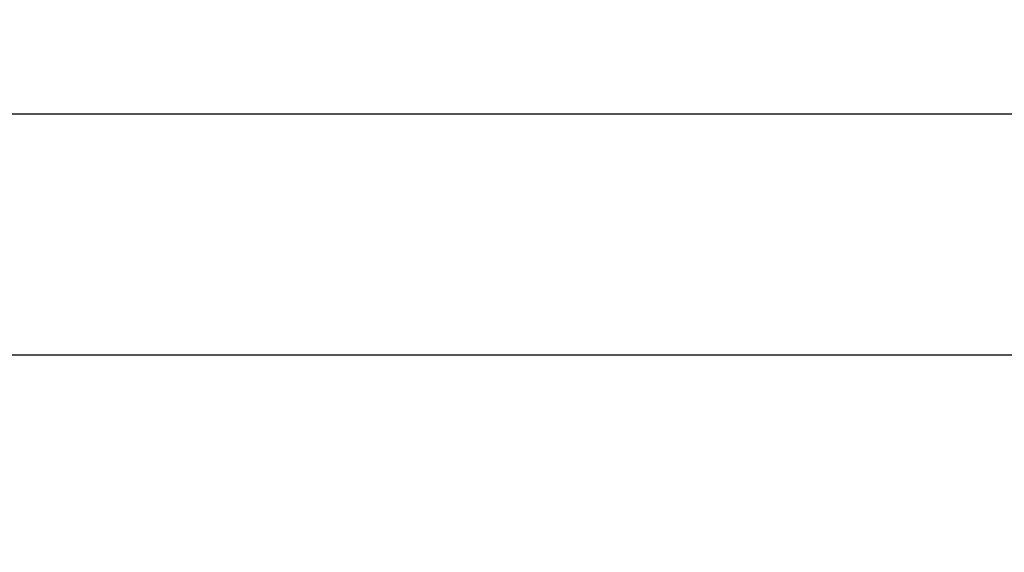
# Model space of a CAD drawing. Header units: millimetres. Extents: x 42 to 554, y 166 to 335.
# Tile 8 of 256: x 369.61 to 380.13, y 185.02 to 190.71. Entities that reach past the tile are written whole.
import ezdxf

# ---------------------------------------------------------------- set-up
doc = ezdxf.new("R2010")
doc.units = ezdxf.units.MM
doc.header["$LTSCALE"] = 30.734
doc.header["$PDMODE"] = 3
doc.header["$PDSIZE"] = 0.3125
doc.layers.get('0').update_dxf_attribs({"linetype": 'CONTINUOUS'})
doc.layers.get('Defpoints').update_dxf_attribs({"linetype": 'CONTINUOUS'})
doc.layers.add('Dim', color=6, linetype='CONTINUOUS', lineweight=13)
doc.styles.get("Standard").update_dxf_attribs({"font": 'txt', "width": 0.8})
doc.dimstyles.new('ISO-25_WS', dxfattribs={"dimscale": 1.8, "dimtxt": 2.5, "dimasz": 1.5, "dimexe": 1.25, "dimexo": 0.625, "dimtad": 1, "dimdsep": 46, "dimtxsty": 'Standard', "dimcen": 2.5, "dimadec": 0, "dimazin": 0, "dimtfac": 1, "dimtmove": 0, "dimatfit": 3, "dimfxl": 1, "dimtolj": 1, "dimtzin": 0, "dimarcsym": 0})

# ---------------------------------------------------------------- blocks, each defined once
blk = doc.blocks.new('*D38')
at = {"layer": 'Defpoints', "color": 0}
for p in [(353.244, 190.714), (389.419, 190.364), (389.419, 175.373)]:
    blk.add_point(p, dxfattribs=at)
at = {"layer": 'Dim', "color": 0, "lineweight": -2}
for p, q in [((353.244, 189.589), (353.244, 173.123)), ((389.419, 189.239), (389.419, 173.123)), ((355.944, 175.373), (386.719, 175.373))]:
    blk.add_line(p, q, dxfattribs=at)
at = {"layer": 'Dim', "color": 0}
for points in [[(355.944, 175.823), (355.944, 174.923), (353.244, 175.373)], [(386.719, 174.923), (386.719, 175.823), (389.419, 175.373)]]:
    blk.add_solid(points, dxfattribs=at)
at = {"layer": 'Dim', "color": 0, "insert": (371.332, 178.748), "char_height": 4.5, "attachment_point": 5}
blk.add_mtext('\\A1;36.2', dxfattribs=at)

msp = doc.modelspace()

# ---------------------------------------------------------------- linework, layer by layer
at = {"linetype": 'Continuous'}
for p, q in [((354.244, 189.706), (516.244, 189.714)), ((362.104, 187.129), (380.404, 187.129))]:
    msp.add_line(p, q, dxfattribs=at)

# ---------------------------------------------------------------- dimensions: what is measured, and where the dimension line sits
at = {"layer": 'Dim'}
dim = msp.add_linear_dim(base=(389.419, 175.373), p1=(353.244, 190.714), p2=(389.419, 190.364), dimstyle='ISO-25_WS', override={"dimdec": 1}, dxfattribs=at)
dim.commit()
dim.dimension.update_dxf_attribs({"geometry": '*D38', "text_midpoint": (371.332, 178.748)})

doc.saveas('drawing.dxf')
